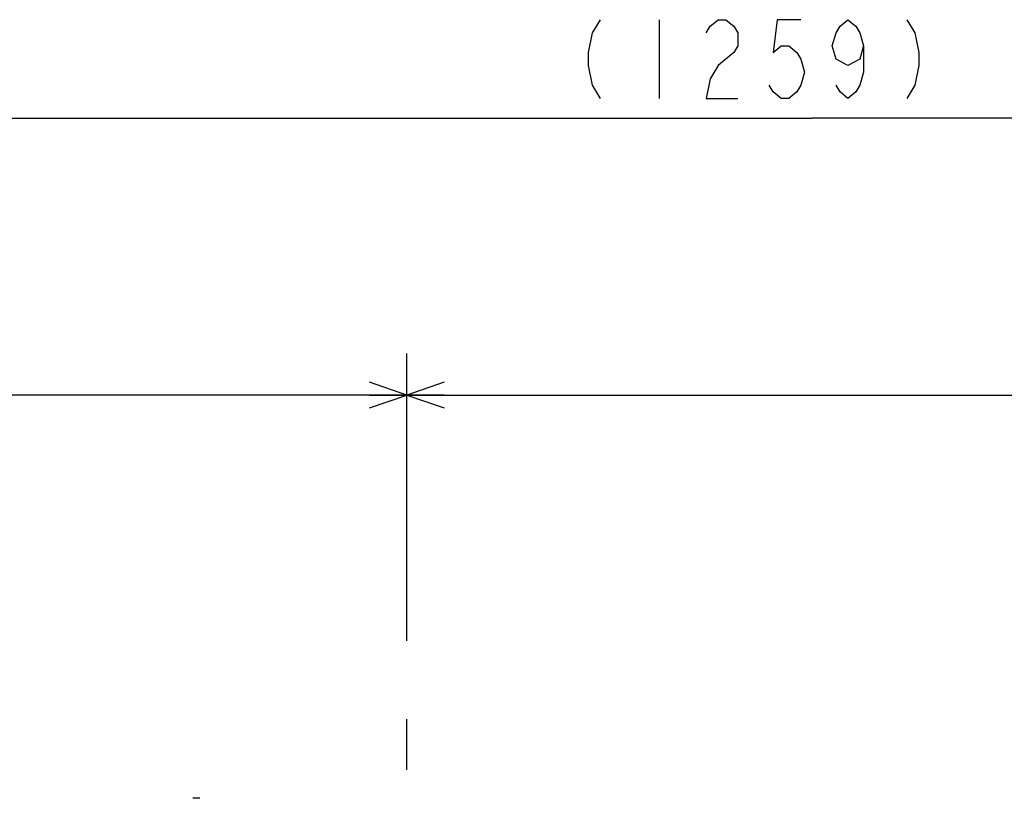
# Model space of a CAD drawing. Extents: x 0 to 594, y 0 to 420.
# Tile 55 of 57: x 311 to 358, y 337 to 375. Entities that reach past the tile are written whole.
import ezdxf

# ---------------------------------------------------------------- set-up
doc = ezdxf.new("R2010")
doc.units = 0
doc.header["$LTSCALE"] = 32.67
doc.linetypes.add('CENTER', pattern=[0.6, 0.375, -0.075, 0.075, -0.075])
doc.layers.get('0').update_dxf_attribs({"linetype": 'CONTINUOUS'})
doc.layers.add('DEFAULT_1', color=7, linetype='CENTER')
doc.layers.add('DRIV_DIM', color=7, linetype='CONTINUOUS')
doc.styles.get("Standard").update_dxf_attribs({"font": 'txt', "width": 0.8})
doc.dimstyles.new('DIMSTYLE_1', dxfattribs={"dimtxt": 3.8, "dimasz": 1.8, "dimexe": 0.18, "dimexo": 0.0625, "dimgap": 0.09, "dimtad": 1, "dimdec": 3, "dimlfac": 6, "dimtxsty": 'STANDARD', "dimblk": 'OPEN', "dimblk1": 'OPEN', "dimblk2": 'OPEN', "dimcen": 0.09, "dimazin": 3, "dimtp": 0.001, "dimtm": 0.001, "dimtfac": 1, "dimtdec": 3, "dimtofl": 0, "dimtmove": 0, "dimatfit": 3, "dimtolj": 1})
doc.dimstyles.new('DIMSTYLE_3', dxfattribs={"dimtxt": 3.8, "dimasz": 1.8, "dimexe": 0.18, "dimexo": 0.0625, "dimgap": 0.09, "dimtad": 1, "dimdec": 0, "dimlfac": 6, "dimtxsty": 'STANDARD', "dimblk": 'OPEN', "dimblk1": 'OPEN', "dimblk2": 'OPEN', "dimcen": 0.09, "dimazin": 3, "dimtfac": 1, "dimtdec": 0, "dimtofl": 0, "dimtmove": 0, "dimatfit": 3, "dimtolj": 1})

# ---------------------------------------------------------------- blocks, each defined once
blk = doc.blocks.new('_OPEN')
at = {"color": 0, "linetype": 'BYBLOCK'}
for p, q in [((0, 0), (-1, 0.342)), ((-1, -0.342), (0, 0)), ((-1, 0), (0, 0))]:
    blk.add_line(p, q, dxfattribs=at)
blk = doc.blocks.new('*D4')
at = {"layer": 'DRIV_DIM', "color": 2, "linetype": 'CONTINUOUS'}
for p, q in [((254.202, 339.761), (254.202, 358.761)), ((329.202, 344.885), (329.202, 358.761)), ((254.202, 356.761), (291.702, 356.761)), ((329.202, 356.761), (291.702, 356.761))]:
    blk.add_line(p, q, dxfattribs=at)
at = {"layer": 'DRIV_DIM', "color": 2, "linetype": 'CONTINUOUS', "xscale": 1.8, "yscale": 1.8, "zscale": 1.8, "rotation": 180}
blk.add_blockref('_OPEN', (254.202, 356.761), dxfattribs=at)
at = {"layer": 'DRIV_DIM', "color": 2, "linetype": 'CONTINUOUS', "xscale": 1.8, "yscale": 1.8, "zscale": 1.8}
blk.add_blockref('_OPEN', (329.202, 356.761), dxfattribs=at)
blk = doc.blocks.new('*D34')
at = {"layer": 'DRIV_DIM', "color": 2, "linetype": 'CONTINUOUS'}
for p, q in [((329.202, 344.885), (329.202, 358.761)), ((420.868, 348.131), (420.868, 358.761)), ((329.202, 356.761), (375.035, 356.761)), ((420.868, 356.761), (375.035, 356.761))]:
    blk.add_line(p, q, dxfattribs=at)
at = {"layer": 'DRIV_DIM', "color": 2, "linetype": 'CONTINUOUS', "xscale": 1.8, "yscale": 1.8, "zscale": 1.8, "rotation": 180}
blk.add_blockref('_OPEN', (329.202, 356.761), dxfattribs=at)
at = {"layer": 'DRIV_DIM', "color": 2, "linetype": 'CONTINUOUS', "xscale": 1.8, "yscale": 1.8, "zscale": 1.8}
blk.add_blockref('_OPEN', (420.868, 356.761), dxfattribs=at)
blk = doc.blocks.new('*D35')
at = {"layer": 'DRIV_DIM', "color": 2, "linetype": 'CONTINUOUS'}
for p, q in [((243.844, 325.456), (243.844, 372.132)), ((453.702, 330.79), (453.702, 372.132)), ((243.844, 370.132), (348.773, 370.132)), ((453.702, 370.132), (348.773, 370.132))]:
    blk.add_line(p, q, dxfattribs=at)
at = {"layer": 'DRIV_DIM', "color": 2, "linetype": 'CONTINUOUS', "xscale": 1.8, "yscale": 1.8, "zscale": 1.8, "rotation": 180}
blk.add_blockref('_OPEN', (243.844, 370.132), dxfattribs=at)
at = {"layer": 'DRIV_DIM', "color": 2, "linetype": 'CONTINUOUS', "xscale": 1.8, "yscale": 1.8, "zscale": 1.8}
blk.add_blockref('_OPEN', (453.702, 370.132), dxfattribs=at)

msp = doc.modelspace()

# ---------------------------------------------------------------- linework, layer by layer
at = {"color": 7, "linetype": 'CONTINUOUS'}
msp.add_line((319.2016, 337.28974), (318.86827, 337.28974), dxfattribs=at)
at = {"layer": 'DEFAULT_1', "color": 2, "linetype": 'CENTER'}
msp.add_line((329.2016, 323.95641), (329.2016, 343.38471), dxfattribs=at)
at = {"layer": 'DRIV_DIM', "color": 2, "linetype": 'CONTINUOUS'}
msp.add_line((341.38653, 374.88246), (341.38653, 371.08244), dxfattribs=at)
for points in [[(338.53653, 374.88246), (338.15654, 374.24912), (337.96653, 373.2991), (337.96653, 372.66576), (338.15654, 371.71577), (338.53653, 371.08244)], [(343.66652, 374.24912), (343.85654, 374.56577), (344.23652, 374.88246), (344.61655, 374.88246), (344.99653, 374.56577), (345.18655, 374.24912), (345.18655, 373.61578), (344.99653, 373.2991), (344.23652, 372.66576)], [(348.22652, 374.88246), (347.08652, 374.88246), (346.89654, 373.2991), (347.27653, 373.61578), (347.65652, 373.61578), (348.03654, 373.2991), (348.22652, 372.98245), (348.41653, 372.34911), (348.22652, 371.71577), (348.03654, 371.39912), (347.65652, 371.08244), (347.27653, 371.08244), (346.89654, 371.39912), (346.70653, 371.71577)], [(351.26653, 373.61578), (351.07651, 372.98245), (350.50652, 372.66576), (349.93652, 372.98245), (349.74654, 373.61578), (349.93652, 374.24912), (350.12653, 374.56577), (350.50652, 374.88246), (350.88654, 374.56577), (351.07651, 374.24912), (351.26653, 373.61578), (351.26653, 372.34911), (351.07651, 371.71577), (350.88654, 371.39912), (350.50652, 371.08244), (350.12653, 371.39912), (349.93652, 371.71577)], [(353.35655, 374.88246), (353.73654, 374.24912), (353.92655, 373.2991), (353.92655, 372.66576), (353.73654, 371.71577), (353.35655, 371.08244)], [(344.23652, 372.66576), (343.85654, 372.03246), (343.66652, 371.08244), (345.18655, 371.08244)]]:
    msp.add_lwpolyline(points, dxfattribs=at)

# ---------------------------------------------------------------- dimensions: what is measured, and where the dimension line sits
dim = msp.add_linear_dim(base=(243.84419, 370.13245), p1=(453.7016, 330.78974), p2=(243.84419, 325.45641), angle=180, text='(<>)', dimstyle='DIMSTYLE_3', dxfattribs=at)
dim.commit()
dim.dimension.update_dxf_attribs({"geometry": '*D35', "text_midpoint": (336.82653, 371.08245), "dimtype": 160})
for base, p1, p2, picture, middle in [((254.2016, 356.76139), (329.2016, 344.88471), (254.2016, 339.76077), '*D4', (283.25403, 357.71139)), ((329.2016, 356.76139), (420.86827, 348.13142), (329.2016, 344.88471), '*D34', (368.36199, 357.71139))]:
    dim = msp.add_linear_dim(base=base, p1=p1, p2=p2, angle=180, dimstyle='DIMSTYLE_1', dxfattribs=at)
    dim.commit()
    dim.dimension.update_dxf_attribs({"geometry": picture, "text_midpoint": middle, "dimtype": 160})

doc.saveas('drawing.dxf')
